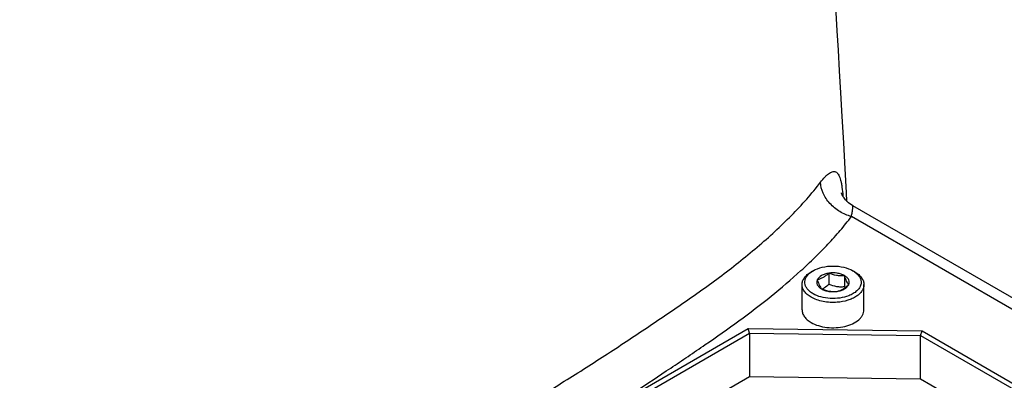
# Model space of a CAD drawing. Header units: millimetres. Extents: x 16 to 3344, y 34 to 2360.
# Tile 95 of 101: x 2845 to 2932, y 2034 to 2066. Entities that reach past the tile are written whole.
import ezdxf

# ---------------------------------------------------------------- set-up
doc = ezdxf.new("R2010")
doc.units = ezdxf.units.MM
doc.header["$LTSCALE"] = 185.02
doc.layers.add('DEFAULT_VBL21', color=7, linetype='CONTINUOUS')
doc.layers.add('TOP_ASM_PBL24', color=7, linetype='CONTINUOUS')

# ---------------------------------------------------------------- blocks, each defined once
blk = doc.blocks.new('TOP_ASM_PBL24', base_point=(2930.257, 1963.92))
at = {"layer": 'TOP_ASM_PBL24', "color": 7}
for p, q in [((2960.852, 2024.789), (2918.841, 2049.044)), ((2959.356, 2024.638), (2918.722, 2048.098)), ((2896.389, 2030.554), (2909.54, 2038.146)), ((2909.662, 2037.726), (2909.54, 2038.146)), ((2909.54, 2038.146), (2924.992, 2037.939)), ((2924.865, 2037.522), (2924.992, 2037.939)), ((2924.992, 2037.939), (2947.436, 2024.981)), ((2896.602, 2030.186), (2909.662, 2037.726)), ((2909.662, 2037.726), (2909.662, 2033.889)), ((2909.662, 2037.726), (2924.865, 2037.522)), ((2924.865, 2033.685), (2924.865, 2037.522)), ((2924.865, 2037.522), (2947.138, 2024.663)), ((2872.134, 2012.222), (2909.662, 2033.889)), ((2909.662, 2033.889), (2924.865, 2033.685)), ((2924.865, 2033.685), (2947.138, 2020.825))]:
    blk.add_line(p, q, dxfattribs=at)
at = {"layer": 'TOP_ASM_PBL24', "color": 6}
for p, q in [((2915.319, 2043.279), (2915.142, 2043.177)), ((2919.031, 2043.177), (2918.854, 2043.279)), ((2916.713, 2043.063), (2916.713, 2042.093)), ((2918.107, 2042.847), (2918.107, 2041.877)), ((2914.336, 2039.809), (2914.336, 2042.054)), ((2919.836, 2039.809), (2919.836, 2042.054))]:
    blk.add_line(p, q, dxfattribs=at)
at = {"layer": 'TOP_ASM_PBL24', "color": 7}
for points in [[(2918.325, 2049.439), (2918.282, 2050.241), (2918.167, 2052.326), (2918.038, 2054.623), (2917.906, 2056.961), (2917.784, 2059.088), (2917.672, 2061.025), (2917.565, 2062.852), (2917.463, 2064.58), (2917.366, 2066.208), (2917.274, 2067.743), (2917.186, 2069.2), (2917.102, 2070.586), (2917.021, 2071.91), (2916.944, 2073.176), (2916.869, 2074.388), (2916.727, 2076.668)], [(2918.841, 2049.044), (2918.717, 2049.12), (2918.589, 2049.21), (2918.473, 2049.302), (2918.369, 2049.395), (2918.277, 2049.487), (2918.196, 2049.577), (2918.126, 2049.663), (2918.066, 2049.744), (2918.016, 2049.819), (2917.974, 2049.886), (2917.94, 2049.947), (2917.912, 2050.001), (2917.889, 2050.048), (2917.871, 2050.088), (2917.858, 2050.122), (2917.848, 2050.149), (2917.841, 2050.169), (2917.836, 2050.182), (2917.835, 2050.186)]]:
    blk.add_lwpolyline(points, dxfattribs=at)
at = {"layer": 'TOP_ASM_PBL24', "color": 6}
for centre, radius, start, end in [((2915.222, 2043.404), 1.96, 296.74439, 300.01693), ((2925.72, 2044.358), 8.007, 198.04969, 198.86856)]:
    blk.add_arc(centre, radius, start, end, dxfattribs=at)
at = {"layer": 'TOP_ASM_PBL24', "color": 7}
for points, knots in [([(2868.056, 1935.48), (2867.512, 1935.98), (2866.429, 1937), (2864.279, 1939.105), (2861.626, 1941.858), (2858.531, 1945.343), (2855.53, 1949.027), (2852.652, 1952.916), (2849.939, 1957.008), (2847.445, 1961.295), (2845.245, 1965.754), (2843.393, 1970.333), (2842.146, 1974.212), (2841.338, 1977.314), (2840.824, 1979.613), (2840.402, 1981.892), (2840.072, 1984.147), (2839.821, 1986.372), (2839.65, 1988.562), (2839.585, 1990.365), (2839.567, 1991.788), (2839.56, 1993.196), (2839.565, 1994.951), (2839.574, 1997.055), (2839.579, 1999.158), (2839.588, 2001.962), (2839.599, 2005.468), (2839.612, 2009.674), (2839.625, 2013.881), (2839.638, 2018.087), (2839.651, 2022.294), (2839.669, 2027.902), (2839.69, 2034.913), (2839.716, 2043.326), (2839.75, 2054.544), (2839.776, 2062.956), (2839.793, 2068.565)], [0, 0, 0, 0, 0.015649, 0.031487, 0.06368, 0.096558, 0.130092, 0.164238, 0.198911, 0.233963, 0.269137, 0.304075, 0.338424, 0.355287, 0.371911, 0.388268, 0.404342, 0.420141, 0.435647, 0.450827, 0.458318, 0.465772, 0.480626, 0.495462, 0.510301, 0.525141, 0.55482, 0.584499, 0.614178, 0.643857, 0.673535, 0.703214, 0.762572, 0.821929, 0.881286, 1, 1, 1, 1]), ([(2915.968, 2051.131), (2916.099, 2051.307), (2916.295, 2051.547), (2916.576, 2051.813), (2916.762, 2051.954), (2916.937, 2052.049), (2917.1, 2052.096), (2917.254, 2052.091), (2917.392, 2052.029), (2917.51, 2051.917), (2917.61, 2051.758), (2917.696, 2051.555), (2917.771, 2051.307), (2917.834, 2051.016), (2917.908, 2050.546), (2917.943, 2050.172), (2917.962, 2049.91)], [0, 0, 0, 0, 0.162081, 0.228948, 0.286255, 0.334626, 0.375389, 0.411192, 0.44625, 0.484821, 0.530192, 0.584344, 0.648063, 0.721596, 0.805044, 1, 1, 1, 1]), ([(2852.046, 2014.226), (2852.914, 2014.442), (2854.624, 2014.912), (2857.144, 2015.7), (2859.601, 2016.547), (2862.776, 2017.741), (2865.86, 2019.044), (2868.865, 2020.423), (2871.071, 2021.478), (2873.253, 2022.548), (2875.421, 2023.623), (2877.575, 2024.708), (2880.416, 2026.166), (2883.914, 2028.019), (2888.018, 2030.316), (2892.005, 2032.689), (2895.246, 2034.726), (2897.789, 2036.378), (2899.672, 2037.624), (2901.539, 2038.878), (2903.39, 2040.136), (2905.213, 2041.406), (2907.567, 2043.114), (2909.82, 2044.884), (2911.924, 2046.745), (2913.391, 2048.162), (2914.752, 2049.609), (2915.584, 2050.617), (2915.968, 2051.131)], [0, 0, 0, 0, 0.035992, 0.071375, 0.106237, 0.140596, 0.207894, 0.240949, 0.273713, 0.306291, 0.338767, 0.371134, 0.403365, 0.467322, 0.530462, 0.592686, 0.654071, 0.684499, 0.714784, 0.744953, 0.775011, 0.804866, 0.8344, 0.892088, 0.92009, 0.947459, 0.97415, 1, 1, 1, 1]), ([(2918.722, 2048.098), (2918.361, 2048.188), (2917.658, 2048.489), (2916.784, 2049.207), (2916.17, 2050.109), (2915.983, 2050.8), (2915.968, 2051.131)], [0, 0, 0, 0, 0.256862, 0.519172, 0.77078, 1, 1, 1, 1]), ([(2918.722, 2048.098), (2918.735, 2048.167), (2918.76, 2048.297), (2918.793, 2048.48), (2918.819, 2048.639), (2918.837, 2048.772), (2918.848, 2048.879), (2918.852, 2048.952), (2918.852, 2048.997), (2918.85, 2049.02), (2918.847, 2049.034), (2918.844, 2049.043), (2918.841, 2049.044)], [0, 0, 0, 0, 0.22045, 0.414663, 0.58224, 0.722745, 0.835631, 0.920126, 0.95141, 0.975153, 0.991231, 1, 1, 1, 1]), ([(2896.389, 2030.554), (2897.451, 2031.222), (2899.555, 2032.571), (2902.155, 2034.293), (2904.213, 2035.678), (2906.246, 2037.062), (2908.732, 2038.807), (2911.583, 2040.976), (2913.812, 2042.872), (2915.472, 2044.441), (2916.639, 2045.628), (2917.731, 2046.837), (2918.405, 2047.674), (2918.722, 2048.098)], [0, 0, 0, 0, 0.131916, 0.262755, 0.32787, 0.39276, 0.521297, 0.647124, 0.769269, 0.828767, 0.887154, 0.944312, 1, 1, 1, 1])]:
    blk.add_open_spline(points, degree=3, knots=knots, dxfattribs=at)
at = {"layer": 'TOP_ASM_PBL24', "color": 6}
for points, knots in [([(2914.336, 2042.054), (2914.336, 2042.159), (2914.375, 2042.377), (2914.541, 2042.681), (2914.802, 2042.956), (2915.021, 2043.107), (2915.142, 2043.177)], [0, 0, 0, 0, 0.217773, 0.450952, 0.710201, 1, 1, 1, 1]), ([(2915.319, 2041.237), (2915.216, 2041.297), (2915.028, 2041.425), (2914.799, 2041.655), (2914.645, 2041.91), (2914.575, 2042.18), (2914.595, 2042.454), (2914.702, 2042.719), (2914.889, 2042.964), (2915.053, 2043.102), (2915.145, 2043.167)], [0, 0, 0, 0, 0.147358, 0.280193, 0.400239, 0.511753, 0.621221, 0.735738, 0.860952, 1, 1, 1, 1]), ([(2915.145, 2043.167), (2915.158, 2043.177), (2915.215, 2043.216), (2915.273, 2043.253), (2915.319, 2043.279)], [0, 0, 0, 0, 0.244915, 1, 1, 1, 1]), ([(2915.319, 2043.279), (2915.569, 2043.423), (2916.153, 2043.635), (2917.086, 2043.736), (2918.019, 2043.635), (2918.603, 2043.424), (2918.854, 2043.279)], [0, 0, 0, 0, 0.237216, 0.499997, 0.762779, 1, 1, 1, 1]), ([(2919.028, 2043.167), (2919.131, 2043.094), (2919.312, 2042.938), (2919.509, 2042.655), (2919.6, 2042.349), (2919.575, 2042.035), (2919.438, 2041.737), (2919.2, 2041.468), (2918.876, 2041.236), (2918.623, 2041.115), (2918.486, 2041.062)], [0, 0, 0, 0, 0.133619, 0.252414, 0.360911, 0.466856, 0.578942, 0.703687, 0.844083, 1, 1, 1, 1]), ([(2918.854, 2043.279), (2918.869, 2043.27), (2918.929, 2043.235), (2918.986, 2043.197), (2919.028, 2043.167)], [0, 0, 0, 0, 0.254989, 1, 1, 1, 1]), ([(2919.031, 2043.177), (2919.152, 2043.107), (2919.371, 2042.956), (2919.632, 2042.681), (2919.798, 2042.377), (2919.836, 2042.159), (2919.836, 2042.054)], [0, 0, 0, 0, 0.28981, 0.549047, 0.782229, 1, 1, 1, 1]), ([(2915.692, 2042.474), (2915.661, 2042.407), (2915.625, 2042.258), (2915.681, 2042.027), (2915.837, 2041.822), (2915.983, 2041.717), (2916.066, 2041.669)], [0, 0, 0, 0, 0.226467, 0.452919, 0.70613, 1, 1, 1, 1]), ([(2916.713, 2043.063), (2916.595, 2043.045), (2916.371, 2042.992), (2916, 2042.834), (2915.766, 2042.633), (2915.692, 2042.474)], [0, 0, 0, 0, 0.295042, 0.56453, 1, 1, 1, 1]), ([(2916.713, 2043.063), (2916.631, 2042.989), (2916.469, 2042.85), (2916.213, 2042.675), (2915.954, 2042.549), (2915.778, 2042.495), (2915.692, 2042.474)], [0, 0, 0, 0, 0.276797, 0.537686, 0.778004, 1, 1, 1, 1]), ([(2915.692, 2042.474), (2915.721, 2042.385), (2915.778, 2042.218), (2915.889, 2041.943), (2915.99, 2041.763), (2916.066, 2041.669)], [0, 0, 0, 0, 0.315618, 0.592553, 1, 1, 1, 1]), ([(2918.107, 2042.847), (2918.013, 2042.902), (2917.801, 2042.993), (2917.335, 2043.101), (2916.959, 2043.101), (2916.713, 2043.063)], [0, 0, 0, 0, 0.228323, 0.478261, 1, 1, 1, 1]), ([(2918.107, 2042.847), (2917.992, 2042.837), (2917.759, 2042.827), (2917.285, 2042.866), (2916.937, 2042.973), (2916.713, 2043.063)], [0, 0, 0, 0, 0.242364, 0.490756, 1, 1, 1, 1]), ([(2918.481, 2042.042), (2918.405, 2042.137), (2918.304, 2042.316), (2918.193, 2042.592), (2918.136, 2042.758), (2918.107, 2042.847)], [0, 0, 0, 0, 0.407447, 0.684381, 1, 1, 1, 1]), ([(2918.481, 2042.042), (2918.512, 2042.109), (2918.548, 2042.258), (2918.491, 2042.489), (2918.336, 2042.694), (2918.19, 2042.799), (2918.107, 2042.847)], [0, 0, 0, 0, 0.226467, 0.452919, 0.70613, 1, 1, 1, 1]), ([(2915.142, 2040.931), (2915.021, 2041.001), (2914.802, 2041.152), (2914.541, 2041.427), (2914.375, 2041.731), (2914.336, 2041.949), (2914.336, 2042.054)], [0, 0, 0, 0, 0.28981, 0.549047, 0.782229, 1, 1, 1, 1]), ([(2916.066, 2041.669), (2916.29, 2041.579), (2916.638, 2041.472), (2917.112, 2041.433), (2917.345, 2041.443), (2917.46, 2041.453)], [0, 0, 0, 0, 0.509245, 0.757636, 1, 1, 1, 1]), ([(2916.066, 2041.669), (2916.16, 2041.614), (2916.372, 2041.523), (2916.838, 2041.415), (2917.214, 2041.415), (2917.46, 2041.453)], [0, 0, 0, 0, 0.228323, 0.478261, 1, 1, 1, 1]), ([(2916.202, 2041.707), (2916.247, 2041.732), (2916.427, 2041.846), (2916.593, 2041.983), (2916.713, 2042.093)], [0, 0, 0, 0, 0.238319, 1, 1, 1, 1]), ([(2916.713, 2042.093), (2916.937, 2042.003), (2917.285, 2041.895), (2917.759, 2041.856), (2917.992, 2041.867), (2918.107, 2041.877)], [0, 0, 0, 0, 0.509244, 0.757636, 1, 1, 1, 1]), ([(2919.836, 2042.054), (2919.836, 2041.958), (2919.805, 2041.76), (2919.667, 2041.481), (2919.447, 2041.223), (2919.154, 2040.995), (2918.797, 2040.8), (2918.236, 2040.589), (2917.776, 2040.506), (2917.46, 2040.481)], [0, 0, 0, 0, 0.0928, 0.19115, 0.29913, 0.418797, 0.550383, 0.692735, 1, 1, 1, 1]), ([(2917.46, 2041.453), (2917.546, 2041.474), (2917.722, 2041.528), (2917.981, 2041.654), (2918.237, 2041.829), (2918.399, 2041.968), (2918.481, 2042.042)], [0, 0, 0, 0, 0.221996, 0.462314, 0.723203, 1, 1, 1, 1]), ([(2917.46, 2041.453), (2917.578, 2041.471), (2917.802, 2041.524), (2918.172, 2041.682), (2918.406, 2041.883), (2918.481, 2042.042)], [0, 0, 0, 0, 0.295042, 0.56453, 1, 1, 1, 1]), ([(2917.46, 2040.481), (2917.044, 2040.448), (2916.42, 2040.479), (2915.648, 2040.685), (2915.299, 2040.84), (2915.142, 2040.931)], [0, 0, 0, 0, 0.523988, 0.772012, 1, 1, 1, 1]), ([(2918.486, 2041.062), (2918.235, 2040.964), (2917.691, 2040.829), (2916.852, 2040.794), (2916.04, 2040.917), (2915.537, 2041.111), (2915.319, 2041.237)], [0, 0, 0, 0, 0.248042, 0.510705, 0.767658, 1, 1, 1, 1]), ([(2914.336, 2039.809), (2914.336, 2039.704), (2914.375, 2039.485), (2914.541, 2039.181), (2914.802, 2038.906), (2915.021, 2038.756), (2915.142, 2038.686)], [0, 0, 0, 0, 0.217771, 0.450949, 0.710187, 1, 1, 1, 1]), ([(2915.142, 2038.686), (2915.345, 2038.568), (2915.806, 2038.378), (2916.557, 2038.228), (2917.352, 2038.206), (2918.125, 2038.314), (2918.814, 2038.545), (2919.293, 2038.836), (2919.574, 2039.118), (2919.723, 2039.338), (2919.815, 2039.57), (2919.836, 2039.73), (2919.836, 2039.809)], [0, 0, 0, 0, 0.128681, 0.270273, 0.417431, 0.561779, 0.69545, 0.812714, 0.864679, 0.912512, 0.957141, 1, 1, 1, 1])]:
    blk.add_open_spline(points, degree=3, knots=knots, dxfattribs=at)
blk = doc.blocks.new('DEFAULT_VBL21', base_point=(3028.169, 1858.95))
at = {"layer": 'TOP_ASM_PBL24'}
blk.add_blockref('TOP_ASM_PBL24', (2930.257, 1963.92), dxfattribs=at)

msp = doc.modelspace()

# ---------------------------------------------------------------- block references
at = {"layer": 'DEFAULT_VBL21'}
msp.add_blockref('DEFAULT_VBL21', (3028.169, 1858.95), dxfattribs=at)

doc.saveas('drawing.dxf')
